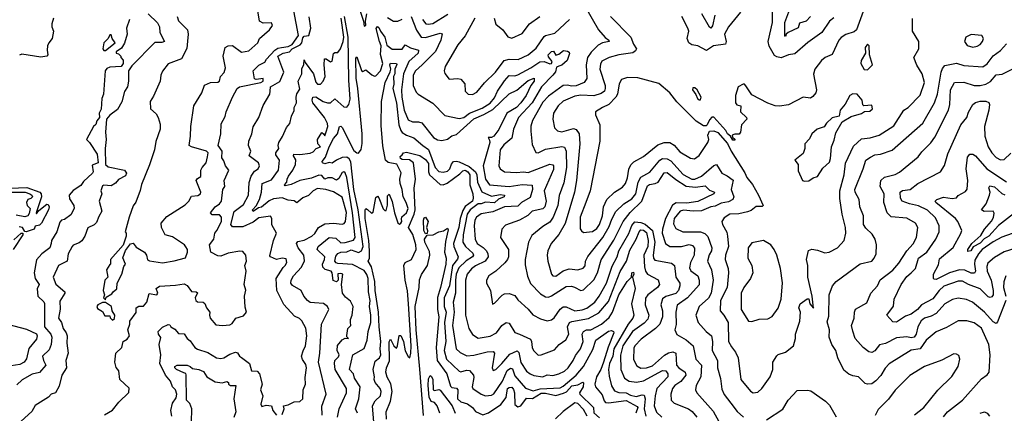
# Model space of a CAD drawing. Extents: x 1995148 to 2088947, y 769131 to 906009.
# Tile 195 of 256: x 2037499 to 2044231, y 803735 to 806424. Entities that reach past the tile are written whole.
import ezdxf

# ---------------------------------------------------------------- set-up
doc = ezdxf.new("R2010")
doc.units = 0

msp = doc.modelspace()

# ---------------------------------------------------------------- linework, layer by layer
at = {"layer": '0CON05XD'}
for points in [[(2039802, 806562), (2039850.9, 806415), (2039855, 806380.6), (2039866.2, 806385), (2039864, 806415), (2039873.6, 806465)], [(2038378, 806465), (2038442.1, 806402.1), (2038454.2, 806375), (2038456.8, 806336.8), (2038488.8, 806275), (2038471.9, 806268.1), (2038422.9, 806267.1), (2038265, 806109.4), (2038242.5, 806075), (2038242.9, 806005), (2038236, 805965), (2038217, 805933), (2038196.9, 805863.1), (2038168.5, 805811.5), (2038115, 805772.2), (2038092.3, 805745), (2038085.2, 805654.8), (2038091.4, 805605), (2038083.5, 805545), (2038087.1, 805435), (2038105, 805419.1), (2038215, 805395.5), (2038228.9, 805375), (2038222.5, 805357.5), (2038175, 805331.4), (2038155, 805306.2), (2038125, 805289.5), (2038075.6, 805294.4), (2038065, 805288), (2038053.9, 805253.9), (2038060, 805235), (2038043.8, 805185), (2038061.4, 805115), (2038040.2, 805079.8), (2038025, 805037.8), (2038008.4, 805021.6), (2037965, 805002.9), (2037944.5, 804945), (2037925, 804913.8), (2037905, 804898.8), (2037865, 804883.8), (2037858, 804875), (2037830.8, 804825), (2037823.8, 804775), (2037765.8, 804745), (2037729.1, 804665), (2037746.7, 804616.7), (2037808, 804565), (2037808.8, 804555), (2037775, 804500), (2037776.1, 804446.1), (2037765.8, 804385), (2037786.2, 804355), (2037796, 804315), (2037817.5, 804285), (2037824.2, 804265), (2037822.2, 804215), (2037830, 804145), (2037813.8, 804095), (2037818.6, 804045), (2037786.9, 803995), (2037769.1, 803920.9), (2037745, 803876), (2037714.2, 803865.8), (2037696.7, 803845), (2037605, 803788.8), (2037582.7, 803747.3), (2037508.8, 803681.2)], [(2038080, 803725), (2038135, 803757.5), (2038178.3, 803811.7), (2038245, 803877.5), (2038247.5, 803907.5), (2038183.3, 803965), (2038176.2, 804025), (2038158.3, 804048.3), (2038149.5, 804085), (2038157.8, 804145), (2038196.7, 804185), (2038207.5, 804225), (2038235, 804241.2), (2038250, 804265), (2038238.8, 804305), (2038253.3, 804345), (2038253.3, 804365), (2038295.7, 804424.3), (2038296.2, 804455), (2038315, 804466.5), (2038345, 804467.5), (2038368.8, 804495), (2038385, 804553.8), (2038436, 804545), (2038444.3, 804555), (2038433, 804587), (2038455, 804603.8), (2038565, 804609.4), (2038625, 804620), (2038645, 804608.8), (2038675, 804568), (2038705.7, 804565.7), (2038715, 804557.5), (2038700, 804525), (2038703.8, 804505), (2038716.2, 804496.2), (2038754.1, 804494.1), (2038766.2, 804485), (2038776.2, 804455), (2038798.8, 804425), (2038796, 804405), (2038802, 804385), (2038840.3, 804340.3), (2038885, 804333.8), (2038935, 804340), (2038951.2, 804348.8), (2038977.5, 804385), (2039029.3, 804400.7), (2039050, 804425), (2039041.2, 804461.2), (2039036.9, 804535), (2039046.4, 804576.4), (2039034.4, 804615), (2039047, 804707), (2039038.8, 804745), (2039051.2, 804775), (2039046.2, 804815), (2039025, 804840), (2039005, 804843.3), (2038925, 804830), (2038875, 804807.5), (2038855, 804810), (2038806.7, 804835), (2038798, 804885), (2038825.8, 804925), (2038834.2, 804965), (2038847, 804983), (2038878.9, 805045), (2038878.9, 805075), (2038865, 805090), (2038815, 805090.8), (2038804, 805105), (2038835.6, 805145), (2038865, 805165.8), (2038880, 805185), (2038889.2, 805265), (2038901.9, 805285), (2038898, 805325), (2038929.2, 805395), (2038906, 805425), (2038895, 805460), (2038881.1, 805481.1), (2038883.1, 805525), (2038855.8, 805565), (2038873.6, 805643.6), (2038876.8, 805713.2), (2038905, 805762.5), (2038912, 805795), (2038954.2, 805895.8), (2038986, 805955), (2039001.2, 805965), (2039148.8, 805995), (2039164.2, 806005), (2039165, 806021.2), (2039115.5, 806014.5), (2039105, 806020), (2039095.5, 806075), (2039135, 806113.3), (2039175, 806134), (2039186.2, 806155), (2039243.5, 806216.5), (2039265, 806229.7), (2039288.8, 806235), (2039335, 806241.6), (2039362.9, 806255), (2039405.1, 806315), (2039374.8, 806485)], [(2038085, 804510), (2038091.7, 804528.3), (2038129.3, 804550.7), (2038137.5, 804565), (2038162.5, 804585), (2038166, 804625), (2038198.6, 804685), (2038211.9, 804738.1), (2038223.3, 804755), (2038203.6, 804796.4), (2038221.7, 804848.3), (2038256.4, 804893.6), (2038275, 804897.5), (2038295, 804870), (2038353.3, 804835), (2038365.9, 804815.9), (2038374.2, 804784.2), (2038385.9, 804775.9), (2038475, 804762), (2038555, 804775.6), (2038632.3, 804797.7), (2038647.5, 804835), (2038645.7, 804855), (2038635, 804873.3), (2038625.6, 804885.6), (2038545, 804940), (2038493.3, 804955), (2038468.8, 805005), (2038466, 805035), (2038505, 805080), (2038631.3, 805158.7), (2038656.2, 805185), (2038675, 805218), (2038717, 805223), (2038736.2, 805235), (2038738.8, 805245), (2038706.7, 805325), (2038715, 805340), (2038737, 805353), (2038738.6, 805395), (2038746.7, 805413.3), (2038775, 805446.2), (2038783.8, 805486.2), (2038787.8, 805515), (2038777.5, 805525), (2038673.8, 805555), (2038658.6, 805565), (2038668.3, 805628.3), (2038668.8, 805695), (2038689.2, 805835), (2038744.6, 805925.4), (2038762.2, 805977.8), (2038805, 805995.4), (2038855, 805997.5), (2038865.7, 806005), (2038873.1, 806035), (2038897.1, 806062.9), (2038905.4, 806095.4), (2038891.1, 806175), (2038904.2, 806235), (2038924.7, 806245.3), (2038955, 806246.7), (2039015, 806202), (2039065, 806211.2), (2039126.7, 806265), (2039140, 806295), (2039207.5, 806355), (2039227.5, 806385), (2039221.7, 806401.7), (2039165, 806401.2), (2039140, 806415), (2039126.7, 806485)], [(2040254, 806426), (2040275.7, 806395.7), (2040292.7, 806392.7), (2040325, 806398.9), (2040427.3, 806462.7)], [(2041361.8, 806521.8), (2041456.9, 806355), (2041501.5, 806301.5), (2041526.2, 806285), (2041528.8, 806275), (2041485, 806266.9), (2041455, 806251.1), (2041407.5, 806202.5), (2041380.5, 806165), (2041372.7, 806115), (2041377.3, 806022.7), (2041358.8, 805995), (2041305, 805971.8), (2041275, 805970.4), (2041242.4, 805977.6), (2041215, 805974.4), (2041115, 805902.2), (2041075, 805860), (2041005.6, 805735), (2040994.5, 805695.5), (2040993.2, 805663.2), (2041002.2, 805572.2), (2041027.1, 805517.1), (2041045, 805514.2), (2041095, 805538.9), (2041205, 805558.1), (2041225, 805554), (2041236.4, 805526.4), (2041237.1, 805415), (2041219.4, 805310.6), (2041187, 805223), (2041179.2, 805155), (2041147.8, 805075), (2041125, 805040), (2041075, 805010.8), (2041001.1, 804948.9), (2040978, 804905), (2040954.4, 804785), (2040955, 804750), (2040971.7, 804671.7), (2040992.1, 804622.1), (2041060.7, 804550.7), (2041095, 804530.8), (2041115, 804529.2), (2041135, 804537.5), (2041235, 804601.1), (2041272.7, 804602.7), (2041293.6, 804596.4), (2041335, 804573.8), (2041355, 804577.5), (2041425, 804645.8), (2041449.1, 804695), (2041475, 804784), (2041561.9, 804918.1), (2041625, 805044.3), (2041672.8, 805107.2), (2041753.1, 805185), (2041791.9, 805288.1), (2041805, 805297.5), (2041845, 805304.1), (2041865, 805314.6), (2041905, 805378.1), (2041925, 805381.1), (2041985, 805332.3), (2042055.8, 805285.8), (2042119.1, 805280.8), (2042185, 805290), (2042215, 805259.4), (2042248.8, 805245), (2042246.1, 805233.9), (2042135, 805181.8), (2042060.5, 805169.5), (2041986.8, 805173.2), (2041962.8, 805157.2), (2041914.8, 805065), (2041893.6, 804993.6), (2041891.5, 804965), (2041915.4, 804895.4), (2041944.6, 804874.6), (2042025, 804875.5), (2042077.4, 804887.4), (2042100.4, 804880.4), (2042113.8, 804863.8), (2042110.4, 804815), (2042086.2, 804765), (2042078.9, 804728.9), (2042087.8, 804707.8), (2042135.6, 804675), (2042144.4, 804645), (2042145, 804612.5), (2042065.3, 804524.7), (2041995.5, 804474.5), (2041984.5, 804425), (2041988.3, 804341.7), (2041978, 804305), (2041993.2, 804273.2), (2042055, 804237.1), (2042104.2, 804195), (2042122, 804105), (2042160.8, 804065), (2042155.5, 803985), (2042124.4, 803925), (2042120, 803895), (2042129.2, 803875), (2042240.7, 803750.7), (2042305, 803634.2)], [(2043275.8, 806504.2), (2043221.4, 806355), (2043205, 806341.1), (2043147.5, 806322.5), (2043115, 806302.5), (2043100, 806285), (2043055, 806186.2), (2043006.7, 806165), (2042982, 806145), (2042935.8, 806085), (2042927.3, 806052.7), (2042947.5, 805945), (2042942, 805925), (2042921.2, 805898.8), (2042905, 805888), (2042855, 805894.3), (2042756.7, 805843.3), (2042695, 805832.9), (2042665, 805835.8), (2042614.4, 805854.4), (2042505, 805910), (2042465, 805972.5), (2042455, 805982.5), (2042445, 805982.5), (2042412.5, 805965), (2042393.3, 805905), (2042392.5, 805855), (2042403, 805843), (2042430, 805835), (2042427.5, 805795), (2042467.5, 805755), (2042470, 805745), (2042433.3, 805705), (2042427.5, 805655), (2042418.3, 805641.7), (2042388.3, 805641.7), (2042370, 805635), (2042371.7, 805621.7), (2042388.3, 805608.3), (2042388.3, 805601.7), (2042375, 805600), (2042358.3, 805628.3), (2042337.5, 805645), (2042326.4, 805666.4), (2042245, 805757.5), (2042231.7, 805758.3), (2042215, 805740), (2042200, 805705), (2042191.7, 805698.3), (2042175, 805700), (2042125, 805731.4), (2041993, 805863), (2041943.3, 805925), (2041868.3, 805988.3), (2041725, 806027.5), (2041655, 806028), (2041615, 806016.2), (2041597.5, 805985), (2041586.7, 805915), (2041576, 805894), (2041526.3, 805843.7), (2041483.3, 805825), (2041436.7, 805795), (2041436.7, 805775), (2041466, 805705), (2041465.6, 805595), (2041400.5, 805255), (2041370, 805175), (2041332.2, 805075), (2041332, 804995), (2041340.5, 804980.5), (2041355, 804971.2), (2041415, 804978.1), (2041445, 804996.9), (2041463.8, 805025), (2041483.2, 805085), (2041490.5, 805145), (2041514.1, 805195.9), (2041565, 805245.6), (2041619.7, 805280.3), (2041640.5, 805305), (2041655, 805343.3), (2041665, 805403.8), (2041678.1, 805431.9), (2041697.4, 805452.6), (2041765, 805488.6), (2041861.9, 805568.1), (2041905, 805585.7), (2041945, 805584.3), (2041975, 805565.8), (2042012, 805522), (2042085, 805478), (2042113.9, 805473.9), (2042145, 805496.2), (2042204.2, 805585), (2042210, 805605), (2042204.3, 805635.7), (2042215, 805662.5), (2042245, 805663.8), (2042272.3, 805652.3), (2042338.1, 805578.1), (2042363.6, 805525), (2042458, 805378), (2042470.8, 805345), (2042509, 805299), (2042551.5, 805225), (2042582.5, 805155), (2042575, 805147.5), (2042535, 805148.8), (2042499.7, 805120.3), (2042475, 805111.4), (2042415, 805098.2), (2042355, 805094.4), (2042315, 805070), (2042300, 805045), (2042304.2, 805025), (2042333, 804973), (2042338.6, 804945), (2042345.6, 804875), (2042324.6, 804815.4), (2042322.5, 804785), (2042342.2, 804725), (2042345.6, 804695), (2042335.5, 804595), (2042290.9, 804505), (2042287.5, 804435), (2042314.4, 804404.4), (2042342.9, 804355), (2042344.5, 804225), (2042365, 804188.8), (2042393.6, 804153.6), (2042412.2, 804115), (2042428.8, 803965), (2042495, 803886), (2042515, 803876)], [(2042427.5, 806475), (2042346, 806375), (2042319.2, 806325), (2042330, 806275), (2042324, 806256), (2042243.6, 806246.4), (2042195, 806212.5), (2042136.7, 806245), (2042095, 806252), (2042074.2, 806265), (2042062.5, 806295), (2042073.3, 806345), (2042068, 806365), (2042025.6, 806445.6)], [(2042252.1, 806455), (2042235, 806381.2), (2042225, 806366.2), (2042215, 806373.3), (2042163.3, 806465)], [(2043065, 806437.5), (2043036.1, 806413.9), (2042983.6, 806336.4), (2042888.3, 806268.3), (2042798.3, 806191.7), (2042755, 806183.1), (2042705, 806163.8), (2042675, 806170), (2042660.5, 806180.5), (2042623.2, 806243.2), (2042615.7, 806275), (2042645.7, 806405.7), (2042646, 806485)], [(2042905, 806446), (2042875.5, 806414.5), (2042830.7, 806399.3), (2042820.7, 806369.3), (2042753.8, 806336.2), (2042740, 806325), (2042735, 806310), (2042730, 806315), (2042731.1, 806405), (2042772, 806515)], [(2038251.1, 806425), (2038230, 806365), (2038233.3, 806325), (2038217, 806263), (2038195, 806230), (2038160, 806205), (2038160, 806195), (2038175, 806190), (2038190, 806175), (2038190, 806165), (2038207, 806147), (2038206.7, 806125), (2038192.5, 806105), (2038115, 806100.6), (2038095, 806090), (2038084.4, 806075.6), (2038071.5, 805915), (2038060.9, 805885), (2038056.3, 805813.7), (2038041.9, 805785), (2038044.4, 805755), (2038027.3, 805732.7), (2038021.1, 805708.9), (2038004.4, 805695), (2037956.7, 805605), (2037977.5, 805585), (2038030, 805505), (2038036, 805445), (2037995, 805430), (2038002, 805385), (2037997.5, 805375), (2037935, 805318), (2037917.8, 805292.2), (2037865, 805258.1), (2037837.8, 805225), (2037840.9, 805200.9), (2037868.9, 805155), (2037872.5, 805135), (2037850.2, 805089.8), (2037805, 805059.4), (2037785.7, 805054.3), (2037775, 805040), (2037754.3, 804975), (2037716.2, 804915), (2037715.7, 804895), (2037704.5, 804865.5), (2037651.2, 804825), (2037615, 804783.3), (2037599.2, 804695), (2037604.4, 804655), (2037632, 804615), (2037620, 804585), (2037622.5, 804535), (2037665, 804496), (2037669.5, 804485), (2037668.8, 804325), (2037711.2, 804275), (2037718.9, 804255), (2037715.7, 804205), (2037701.4, 804168.6), (2037656.2, 804125), (2037662.2, 804095), (2037677.1, 804065), (2037635.4, 804014.6), (2037585, 804001.5), (2037515.9, 803964.1), (2037480.9, 803929.1)], [(2037730.6, 806435), (2037718.4, 806395), (2037718.4, 806375), (2037729.6, 806345), (2037720.4, 806295), (2037697.6, 806265), (2037690.4, 806245), (2037686.2, 806215), (2037692.1, 806185), (2037685, 806174.7), (2037645, 806168.9), (2037515, 806188.8), (2037497.5, 806182.5)], [(2038576, 806445), (2038585.6, 806415.6), (2038645.7, 806355), (2038651.9, 806325), (2038646.6, 806276.6), (2038641.8, 806228.2), (2038605, 806156.7), (2038515, 806122.5), (2038475, 806071.4), (2038464.1, 806045.9), (2038460, 806005), (2038415, 805900.8), (2038391.1, 805865), (2038394.7, 805814.7), (2038432, 805782), (2038446.9, 805755), (2038460.4, 805710.4), (2038460, 805675), (2038429.2, 805590.8), (2038420.8, 805535), (2038387.7, 805432.3), (2038331.7, 805298.3), (2038323.2, 805256.8), (2038293, 805177), (2038275, 805152.5), (2038247.1, 805075), (2038220, 804975), (2038226.4, 804966.4), (2038228, 804945), (2038206, 804884), (2038120, 804785), (2038120, 804755), (2038115, 804752.5), (2038093.9, 804716.1), (2038101.2, 804665), (2038082.5, 804645), (2038070, 804575), (2038080, 804545), (2038072.5, 804525), (2038085, 804510)], [(2039294.2, 803725.8), (2039307.5, 803765), (2039303.3, 803786.7), (2039335, 803792.5), (2039375, 803814), (2039415, 803816.7), (2039436, 803835), (2039436.7, 803895), (2039453.8, 803935), (2039450.3, 803980.3), (2039460.6, 804045), (2039455, 804068.8), (2039431.9, 804101.9), (2039426.2, 804125), (2039437.1, 804162.9), (2039454.4, 804195), (2039463.1, 804265), (2039455.7, 804315.7), (2039427.3, 804367.3), (2039412.3, 804382.3), (2039378.1, 804398.1), (2039305, 804478), (2039256.8, 804575), (2039252.5, 804655), (2039300, 804730), (2039315, 804744.3), (2039326.9, 804765), (2039320.5, 804790.5), (2039295, 804795.8), (2039255, 804786.2), (2039215, 804803.3), (2039210.7, 804810.7), (2039234.4, 804915), (2039256.2, 804965), (2039223, 805023), (2039222.5, 805065), (2039215, 805081.2), (2039135, 805071.1), (2039095, 805041.4), (2039025, 805008.5), (2038955, 805010), (2038943.2, 805025), (2038965.3, 805114.7), (2039028.5, 805161.5), (2039063.1, 805225), (2039069.3, 805310.7), (2039082.9, 805355), (2039105, 805388.8), (2039128.8, 805405), (2039140, 805425), (2039132, 805445), (2039068.8, 805495), (2039080, 805525), (2039063.8, 805565), (2039066, 805595), (2039086.2, 805645), (2039095, 805692.5), (2039133.8, 805755), (2039165, 805837.5), (2039210, 805915), (2039211.2, 805935), (2039213.8, 805965), (2039278.2, 806001.8), (2039306.2, 806065), (2039265, 806175.7), (2039300, 806195), (2039344.4, 806205), (2039361.6, 806225), (2039417.2, 806252.8), (2039427.6, 806265), (2039435, 806299.2), (2039445, 806310.8), (2039476, 806315), (2039489.6, 806365), (2039477.5, 806442.5)], [(2039671.7, 803708.3), (2039684.4, 803765), (2039734.3, 803875), (2039734.3, 803905), (2039656.5, 804035), (2039650.6, 804075), (2039654.5, 804095.5), (2039679.3, 804120.7), (2039683.9, 804135), (2039670, 804165), (2039671.7, 804198.3), (2039705, 804237.5), (2039725, 804247.5), (2039746.7, 804245), (2039736.4, 804256.4), (2039736.1, 804266.1), (2039744, 804315), (2039764, 804335), (2039761.7, 804358.3), (2039761.4, 804375), (2039773.5, 804405), (2039779.4, 804465), (2039761.1, 804501.1), (2039727.9, 804527.9), (2039706.6, 804556.6), (2039698.6, 804615), (2039708, 804685), (2039695, 804690.6), (2039675, 804688), (2039676.1, 804643.9), (2039665, 804634.2), (2039642, 804642), (2039635.8, 804695), (2039629.2, 804705), (2039587.3, 804717.3), (2039572.7, 804732.7), (2039570.4, 804755), (2039583.6, 804785), (2039584.5, 804805), (2039532.5, 804855), (2039540.6, 804875), (2039614.7, 804935.3), (2039660.8, 804930.8), (2039695, 804899.6), (2039725, 804901.6), (2039782.4, 804917.6), (2039793.1, 804935), (2039774.4, 805105), (2039735, 805346.7), (2039725, 805377.5), (2039715, 805384.3), (2039705, 805380.6), (2039680.9, 805339.1), (2039665, 805328.2), (2039635, 805342.8), (2039606.6, 805343.4), (2039585, 805333.8), (2039565, 805359.2), (2039545, 805362.2), (2039495, 805340.8), (2039415, 805325.5), (2039355, 805297.1), (2039315, 805290), (2039309.2, 805295), (2039326.9, 805313.1), (2039327.8, 805335), (2039337.3, 805355), (2039367.5, 805395), (2039385.6, 805435), (2039387.4, 805467.4), (2039371.1, 805495), (2039372.9, 805505), (2039413.6, 805503.6), (2039485, 805512.7), (2039505, 805521.4), (2039526.8, 805543.2), (2039556.2, 805555), (2039538.6, 805575), (2039536, 805605), (2039565, 805652.5), (2039577.5, 805645), (2039585, 805630), (2039595, 805657.5), (2039606.1, 805695), (2039604.5, 805715), (2039582.8, 805755), (2039504.7, 805855), (2039498.2, 805875), (2039504.4, 805895), (2039525, 805897.2), (2039575, 805865.6), (2039605, 805855.6), (2039625, 805857.1), (2039655, 805883.8), (2039715, 805828.8), (2039735, 805826.7), (2039748.8, 805845), (2039757.9, 805882.1), (2039749.9, 806009.9), (2039744.9, 806305), (2039719.5, 806445)], [(2039692.5, 806225), (2039712.1, 806275), (2039715.2, 806304.8), (2039698, 806435)], [(2040015, 806439.2), (2040055, 806414), (2040085, 806413.8), (2040115, 806428)], [(2040175.4, 806445), (2040212.1, 806352.1), (2040245, 806304.4), (2040275, 806303.1), (2040375, 806332.5), (2040387.5, 806327.5), (2040377.8, 806285), (2040342.5, 806207.5), (2040250.8, 806115), (2040205.8, 806075), (2040190, 806045), (2040190, 805975), (2040209.7, 805929.7), (2040224.2, 805914.2), (2040324.1, 805854.1), (2040405, 805768.8), (2040505, 805749.2), (2040535, 805755.7), (2040575, 805785.4), (2040660.9, 805819.1), (2040715, 805854.6), (2040745, 805890), (2040766.2, 805935), (2040812.9, 806007.1), (2040845, 806043.1), (2040885, 806040.9), (2040905, 806046.5), (2040995, 806094.6), (2041055, 806136.9), (2041085, 806138.2), (2041125, 806123.5), (2041134.2, 806125.8), (2041138.8, 806138.8), (2041115, 806170), (2041112.5, 806185), (2041135, 806206.7), (2041148.3, 806208.3), (2041165, 806182.5), (2041185, 806187.5), (2041217, 806213), (2041245, 806210), (2041255, 806202.5), (2041257.7, 806192.3), (2041243.3, 806145), (2041205, 806113.8), (2041185, 806106.7), (2041169.3, 806100.7), (2041162, 806068), (2041145, 806044.4), (2041067.9, 805965), (2041002.5, 805855), (2040909.5, 805755), (2040874.4, 805675), (2040864.2, 805615), (2040810, 805570), (2040784.5, 805535), (2040775.7, 805425), (2040785, 805406.2), (2040815, 805383.8), (2040895, 805379.4), (2040945, 805385.5), (2040975, 805380), (2041125, 805436.4), (2041143.4, 805433.4), (2041148.5, 805425), (2041148.7, 805401.3), (2041085.5, 805255), (2041099.1, 805185), (2041090, 805145), (2041075, 805131.9), (2041003.8, 805115), (2040972.7, 805087.3), (2040915.6, 805054.4)], [(2040611.1, 806435), (2040546.2, 806313.8), (2040495, 806251.2), (2040408, 806105), (2040401.2, 806075), (2040405, 806057.5), (2040435, 806017.5), (2040495, 806023.3), (2040515, 806016.7), (2040542.5, 805985), (2040545.9, 805935.9), (2040565.9, 805915.9), (2040595, 805912.5), (2040625, 805930), (2040677.9, 805992.1), (2040752.5, 806065), (2040811.2, 806145), (2040845, 806154.4), (2040908.3, 806151.7), (2040975, 806184.3), (2041029.4, 806230.6), (2041085, 806310), (2041095, 806317.1), (2041158.6, 806331.4), (2041259.2, 806425)], [(2040742.5, 806435), (2040754.1, 806394.1), (2040803.3, 806355), (2040837, 806307), (2040865, 806298), (2040935, 806329.2), (2040985, 806395.8), (2041054.5, 806445.5)], [(2041538, 806445), (2041677.1, 806305), (2041695.7, 806255.7), (2041716.7, 806225), (2041709.7, 806210.3), (2041692.5, 806197.5), (2041595, 806184.4), (2041530, 806165), (2041480.3, 806139.7), (2041469.4, 806120.6), (2041466.7, 806085), (2041501.5, 805975), (2041503.3, 805955), (2041496.9, 805935), (2041475, 805920), (2041425.4, 805904.6), (2041335, 805907.3), (2041295, 805902.1), (2041215, 805867.1), (2041180.5, 805835), (2041150, 805785), (2041143.8, 805745), (2041156, 805686), (2041175.7, 805665.7), (2041205, 805658.9), (2041285, 805680), (2041304.4, 805674.4), (2041325.6, 805645), (2041328.8, 805575), (2041306.8, 805325), (2041292.7, 805245), (2041228.1, 805031.9), (2041185, 804955.8), (2041133.3, 804895), (2041110.8, 804845), (2041105.8, 804815), (2041110, 804775), (2041135.8, 804685.8), (2041145, 804673.8), (2041165, 804672), (2041215, 804709.2), (2041255, 804722.5), (2041315, 804715.6), (2041352.8, 804727.2), (2041365, 804743.3), (2041366.7, 804775), (2041383, 804807), (2041485.4, 804935), (2041529.7, 805010.3), (2041547.8, 805062.2), (2041575.9, 805114.1), (2041630, 805165), (2041685, 805201.1), (2041711.1, 805235), (2041727.9, 805315), (2041745, 805347.5), (2041807.7, 805382.3), (2041875, 805464.4), (2041895, 805475.5), (2041925, 805473.5), (2041950.2, 805460.2), (2042035, 805367.3), (2042095, 805335.6), (2042115, 805334.7), (2042161.9, 805355), (2042245, 805428), (2042263.8, 805433.8), (2042298.8, 805375), (2042337, 805357), (2042376.6, 805326.6), (2042364.6, 805265), (2042382.2, 805215), (2042375.6, 805195), (2042345, 805178.8), (2042295, 805169.7), (2042255, 805151.1), (2042224, 805146), (2042161.7, 805118.3), (2042105, 805116.7)], [(2042515, 803876), (2042545, 803880), (2042573.8, 803905), (2042630, 803985), (2042648, 804035), (2042649.2, 804085), (2042675, 804127.5), (2042685, 804137.5), (2042735, 804152.5), (2042790, 804195), (2042803.3, 804245), (2042804, 804275), (2042832.5, 804365), (2042837.5, 804425), (2042826.2, 804455), (2042835, 804482.5), (2042882.3, 804517.7), (2042895, 804516.2), (2042902.3, 804482.3), (2042926.4, 804453.6), (2042916.4, 804536.4), (2042888.1, 804665), (2042888.6, 804745), (2042878.6, 804785), (2042891.7, 804848.3), (2042915, 804856.7), (2042955, 804850), (2043005, 804831.2), (2043034.1, 804835.9), (2043091.2, 804865), (2043135.8, 804915), (2043147.1, 804965), (2043144.5, 805005), (2043122.2, 805095), (2043106.6, 805203.4), (2043106.8, 805255), (2043135.5, 805365), (2043146, 805444), (2043201.1, 805558.9), (2043255, 805609.2), (2043315, 805617.1), (2043375, 805635.7), (2043475, 805700), (2043544.4, 805805.6), (2043573.3, 805825), (2043655, 805908.8), (2043685.8, 805995), (2043670, 806055), (2043633.9, 806113.9), (2043612.5, 806165), (2043646.7, 806225), (2043647.5, 806275), (2043603.3, 806345), (2043603, 806433)], [(2039808.9, 803735), (2039794.5, 803765), (2039817.5, 803835), (2039826.4, 803915), (2039789.6, 803975), (2039780.8, 804005), (2039753.6, 804035), (2039776.4, 804133.6), (2039855, 804178), (2039874.5, 804235.5), (2039881.5, 804295), (2039899.2, 804355), (2039900, 804405), (2039891.5, 804465), (2039896.4, 804505), (2039883.9, 804563.9), (2039882.5, 804655), (2039872.8, 804682.8), (2039855, 804710.4), (2039775, 804750.5), (2039675, 804757.5), (2039662.1, 804762.1), (2039654.3, 804775), (2039660.9, 804809.1), (2039673.8, 804826.2), (2039695, 804836.7), (2039735, 804838.9), (2039765, 804851.5), (2039815, 804834.7), (2039836.4, 804845), (2039848.4, 804875), (2039812.8, 805125), (2039784.4, 805265), (2039762.5, 805452.5), (2039752.9, 805472.9), (2039735, 805485.5), (2039705, 805482.9), (2039665, 805464.5), (2039635, 805444.4), (2039615, 805447.3), (2039585, 805440), (2039569.2, 805445), (2039566.9, 805455), (2039591.1, 805485), (2039615, 805556), (2039645, 805611.9), (2039673.3, 805645), (2039685.6, 805694.4), (2039695, 805697.1), (2039705, 805686.9), (2039785, 805531.2), (2039805, 805513.8), (2039815, 805513.3), (2039835, 805537.5), (2039841.5, 805578.5), (2039840.3, 805645), (2039812.2, 805955), (2039799.6, 806025), (2039798.3, 806161.7), (2039805, 806170), (2039837, 806077), (2039845, 806070), (2039865, 806082.5), (2039906.9, 806046.9), (2039925, 806039.1), (2039935, 806041.1), (2039965.3, 806075), (2039981.4, 806125), (2039967.1, 806187.1), (2039970.5, 806245), (2039958.8, 806275), (2039935.7, 806364.3), (2039945, 806377.8), (2039955, 806371.4), (2039966.7, 806345), (2039996.4, 806305), (2040009.8, 806249.8), (2040045, 806222.5), (2040115, 806222.1), (2040135, 806253.3), (2040171.6, 806231.6), (2040226.2, 806215), (2040223.1, 806195), (2040160.8, 806139.2), (2040123.3, 806055), (2040110.9, 805945), (2040111.2, 805895), (2040128.2, 805805), (2040155, 805739.4), (2040185, 805725.6), (2040226.4, 805726.4), (2040249.6, 805719.6), (2040329.7, 805619.7), (2040355, 805604), (2040385, 805598.8), (2040425, 805607.1), (2040455, 805629.5), (2040485, 805638.8), (2040605, 805746.5), (2040673.4, 805776.6), (2040735, 805811.1), (2040845, 805916.9), (2040897.7, 805942.3), (2040975, 806009.3), (2041017.5, 806025), (2041016.2, 806005), (2040993.2, 805975), (2040961.3, 805905), (2040925.4, 805855), (2040896.5, 805823.5), (2040830.8, 805785), (2040776.2, 805673.8), (2040741.2, 805628.8), (2040725, 805619.6), (2040701.7, 805618.3), (2040711.8, 805601.8), (2040713.3, 805585), (2040667.5, 805425), (2040683.6, 805335), (2040712, 805295), (2040845, 805284.7), (2040935, 805298.5), (2041003.6, 805293.6), (2041004.3, 805265), (2040989.9, 805210.1), (2040929.4, 805175), (2040905, 805150.9), (2040813.8, 805146.2), (2040735, 805111.8), (2040655, 805098.6), (2040621.9, 805075), (2040611.5, 805055), (2040606.9, 805015), (2040612.5, 804925), (2040628, 804895), (2040668.3, 804868.3), (2040690.5, 804845), (2040700.6, 804825), (2040701.9, 804805), (2040681.9, 804775), (2040615, 804741.8), (2040588.1, 804721.9), (2040559.4, 804685), (2040546.7, 804645), (2040547.8, 804405), (2040570, 804315), (2040594.1, 804274.1), (2040635, 804249.2), (2040715, 804261.8), (2040758.6, 804285), (2040795, 804335.8), (2040825, 804356.2), (2040845, 804351.2), (2040885, 804287.5), (2040916.2, 804275), (2040990.7, 804240.7), (2040999.5, 804225), (2041002.9, 804185), (2041012, 804165), (2041045, 804133.3), (2041065, 804133.8), (2041155, 804168.8), (2041188.8, 804205), (2041232.4, 804237.6), (2041252.9, 804275), (2041244.6, 804325), (2041257.5, 804355), (2041275, 804362.7), (2041387.9, 804382.1), (2041459.6, 804420.4), (2041525, 804498.1), (2041605.2, 804704.8), (2041649.1, 804775), (2041670.1, 804849.9), (2041715.3, 804924.7), (2041734.3, 804975.7), (2041745, 804988.2), (2041765, 804985.3), (2041785, 804969.5), (2041796.3, 804915), (2041792.9, 804875), (2041766.8, 804815), (2041771.6, 804735), (2041778, 804705), (2041791.5, 804685), (2041865, 804647.1), (2041874.4, 804615), (2041860.6, 804595), (2041794.4, 804545), (2041779.1, 804520.9), (2041776.4, 804475), (2041801.8, 804405), (2041795, 804377.5), (2041769.1, 804350.8), (2041688.8, 804295), (2041624.1, 804195), (2041607.4, 804132.6), (2041610, 804035), (2041635, 803976), (2041665.6, 803955.6), (2041716.8, 803946.8), (2041765, 803956.2), (2041895, 804027.5), (2041918, 804025), (2041930, 804005), (2041931.4, 803985), (2041856.4, 803903.6), (2041843.1, 803855), (2041836.9, 803785), (2041853.7, 803743.7), (2041889.4, 803709.4)], [(2044015, 806236.9), (2044045, 806242.5), (2044066.2, 806255), (2044082, 806275), (2044088.8, 806295), (2044077.5, 806315), (2044005, 806322.5), (2043968.8, 806305), (2043960, 806275), (2043978.3, 806248.3), (2044015, 806236.9)], [(2038085, 806212.5), (2038152.5, 806265), (2038132.5, 806295), (2038125, 806320), (2038115, 806320), (2038103.3, 806295), (2038074.2, 806265), (2038068.8, 806225), (2038075, 806212.5), (2038085, 806212.5)], [(2043815, 803711.2), (2043842, 803745), (2043945, 803823.8), (2044075, 803970), (2044115, 803997.5), (2044127.5, 804015), (2044134.1, 804134.1), (2044124.2, 804205), (2044075, 804316.2), (2044025, 804354.2), (2043975, 804365.8), (2043915, 804367.5), (2043835, 804321.9), (2043765, 804292.5), (2043697.1, 804235), (2043655, 804174.5), (2043595, 804165.6), (2043445, 804072.5), (2043415.9, 804044.1), (2043386.4, 803993.6), (2043353.2, 803956.8), (2043325, 803937.5), (2043295.9, 803934.1), (2043279.7, 803939.7), (2043235, 803983.8), (2043195, 803990), (2043168.3, 804001.7), (2043135, 804030.8), (2043092.4, 804115), (2043079.5, 804165), (2043051.6, 804205), (2043033.3, 804255), (2043035.2, 804305.2), (2043020.4, 804359.6), (2043031.5, 804398.5), (2043034.2, 804545), (2043056.2, 804605), (2043082, 804635), (2043246.7, 804756.7), (2043326, 804775), (2043342, 804795), (2043354, 804825), (2043357.5, 804885), (2043348, 804925), (2043327.9, 804957.9), (2043285, 804998.8), (2043269.2, 805025), (2043268.1, 805085), (2043244.5, 805145), (2043238.6, 805195), (2043211.4, 805245), (2043209.2, 805265), (2043267.1, 805405), (2043284, 805465), (2043316.2, 805485), (2043345, 805500), (2043385, 805505.8), (2043465, 805533.8), (2043675, 805718), (2043754.6, 805855.4), (2043774.5, 805915.5), (2043798.5, 806065), (2043808.8, 806091.2), (2043825, 806110), (2043905, 806126), (2043955, 806110), (2044085, 806102.5), (2044115, 806122), (2044155, 806176), (2044205, 806212.5), (2044245, 806258.8)], [(2043295, 806082.5), (2043330, 806115), (2043310, 806185), (2043307.5, 806245), (2043295, 806257.5), (2043280, 806235), (2043282.5, 806195), (2043252.5, 806145), (2043250, 806125), (2043273.6, 806083.6), (2043295, 806082.5)], [(2039568.3, 803721.7), (2039565.8, 803784.2), (2039595.6, 803865.6), (2039542.5, 804085), (2039551.3, 804145), (2039562.2, 804345), (2039612.5, 804445), (2039604.2, 804465), (2039576.3, 804486.3), (2039515, 804490), (2039485, 804493.1), (2039466.3, 804506.3), (2039441.4, 804535), (2039424.4, 804575), (2039365, 804608.9), (2039352.5, 804625), (2039354.5, 804645), (2039370.5, 804675), (2039425, 804734.2), (2039446, 804776), (2039441.1, 804815), (2039403.3, 804865), (2039390.8, 804895), (2039402, 804908), (2039445, 804917.5), (2039496, 804945), (2039517.1, 804962.9), (2039542.5, 805005), (2039585, 805029.4), (2039645, 805034.2), (2039705, 805026.2), (2039718.7, 805031.3), (2039727.3, 805045), (2039732.7, 805107.3), (2039705, 805212), (2039645, 805247.8), (2039592.5, 805265), (2039535, 805271.4), (2039505, 805255.5), (2039475, 805222.3), (2039434.1, 805205.9), (2039395, 805173.5), (2039375, 805186), (2039335, 805191.1), (2039295, 805206.9), (2039235, 805200.9), (2039205, 805185.7), (2039152.9, 805142.9), (2039132.1, 805137.9), (2039095, 805114.4), (2039091.5, 805125), (2039117, 805153), (2039138.8, 805195), (2039153.5, 805245), (2039157.1, 805305), (2039220.5, 805329.5), (2039268.5, 805395), (2039275.6, 805465), (2039250.9, 805500.9), (2039250.8, 805515), (2039270, 805545), (2039265.8, 805565), (2039270.8, 805585), (2039296, 805625), (2039323, 805687), (2039345.6, 805714.4), (2039357.5, 805765), (2039376.8, 805803.2), (2039377.1, 805825), (2039391.4, 805855), (2039388.6, 805895), (2039393.5, 805916.5), (2039415, 805950), (2039404.4, 806005), (2039427.3, 806055), (2039428.7, 806091.3), (2039441.2, 806115), (2039445, 806150), (2039451.7, 806131.7), (2039507.8, 806055), (2039525, 805996.2), (2039535, 805984.2), (2039555, 805982.5), (2039575, 806003.8), (2039588.2, 806035), (2039581.3, 806115), (2039584.1, 806155.9), (2039595, 806156), (2039625, 806136.7), (2039635, 806140), (2039645, 806192.5), (2039655, 806200), (2039675, 806200), (2039692.5, 806225)], [(2039921.2, 803675), (2039910.5, 803785), (2039929.8, 803820.2), (2039966.4, 803855), (2039970.9, 803885), (2039964.5, 803905), (2039929.2, 803945), (2039923.3, 803965), (2039925.8, 803985), (2039916.4, 804035), (2039929.1, 804090.9), (2039959.1, 804115), (2039969.6, 804135), (2039963.8, 804175), (2039968.8, 804225), (2039956.4, 804325), (2039953, 804427), (2039929, 804575), (2039926.7, 804635), (2039904.2, 804735), (2039882.9, 804775), (2039891.8, 804795), (2039891.6, 804845), (2039886.2, 804916.2), (2039861.1, 805065), (2039860.8, 805125), (2039865, 805133.3), (2039878.3, 805128.3), (2039905, 805102.5), (2039915, 805110), (2039935, 805210), (2039945, 805217.5), (2039955, 805207.5), (2039985, 805132.5), (2039995, 805120), (2040005, 805120), (2040013.6, 805156.4), (2040015, 805220), (2040025, 805232.5), (2040045, 805182.5), (2040061.1, 805105), (2040085, 805036), (2040095, 805026.9), (2040105, 805033.5), (2040111.5, 805045), (2040110.5, 805060.5), (2040113, 805077), (2040145, 805105.6), (2040154.6, 805135), (2040142.8, 805175), (2040120.4, 805215), (2040114.2, 805264.2), (2040100.2, 805305), (2040097.5, 805335), (2040108.1, 805378.1), (2040077.1, 805437.1), (2040018.5, 805448.5), (2040000.9, 805465), (2039982.1, 805562.1), (2039971.2, 805701.2), (2039973.1, 805865), (2039998, 805995), (2040032, 806068), (2040035.8, 806085), (2040029.6, 806115), (2040035, 806127.5), (2040075, 806125.5), (2040077.5, 806117.5), (2040064.2, 806085), (2040063.1, 806055), (2040054.5, 806035.5), (2040056.4, 805983.6), (2040050.6, 805955), (2040075, 805856.7), (2040091.2, 805705), (2040105, 805666), (2040115, 805654.3), (2040144.6, 805634.6), (2040195, 805617.8), (2040255, 805563.8), (2040295, 805537.1), (2040339.2, 805415), (2040365, 805387.9), (2040395, 805381.5), (2040425, 805388.9), (2040440.5, 805405), (2040451.9, 805438.1), (2040465, 805454.5), (2040485, 805458), (2040505, 805452.5), (2040571.7, 805421.7), (2040615.2, 805385.2), (2040624.3, 805365), (2040629.5, 805315), (2040658.3, 805248.3), (2040725, 805218.1), (2040785, 805230), (2040813.8, 805225), (2040812, 805215), (2040772.4, 805197.6), (2040745, 805173.5), (2040685, 805178.1), (2040655, 805165.7), (2040635, 805165.8), (2040578.8, 805125), (2040558.3, 805095), (2040531.4, 804955), (2040528.8, 804905), (2040546.9, 804875), (2040598.5, 804828.5), (2040601.2, 804815), (2040594.6, 804805), (2040552.5, 804777.5), (2040500.7, 804729.3), (2040484.1, 804685), (2040478.4, 804645), (2040479.2, 804555), (2040462.9, 804495), (2040469.3, 804425), (2040459.4, 804335), (2040484.3, 804175), (2040510.9, 804150.9), (2040557.1, 804127.1), (2040605, 804131.5), (2040695, 804154.4), (2040737, 804157), (2040745.8, 804145), (2040729.2, 804045), (2040736.7, 804026.7), (2040755, 804034.2), (2040796.7, 804075), (2040850.2, 804139.8), (2040901.1, 804161.1), (2040911.2, 804151.2), (2040925, 804082.9), (2040965, 804022.5), (2040988.8, 804005), (2041015, 803992.5), (2041075, 803984.4), (2041105, 803996.8), (2041145, 803993.3), (2041185.8, 804005.8), (2041225, 804021.9), (2041248.6, 804045), (2041283.1, 804095), (2041299.3, 804130.7), (2041334, 804176), (2041352.7, 804225), (2041345.5, 804275), (2041355, 804294.3), (2041375, 804304.5), (2041405, 804306), (2041476.6, 804343.4), (2041530.6, 804389.4), (2041551.3, 804425), (2041596.5, 804545), (2041653.7, 804636.3), (2041683.3, 804665), (2041684.4, 804695), (2041695, 804700), (2041697.5, 804685), (2041690, 804665), (2041707.1, 804587.1), (2041682.5, 804482.5), (2041699.1, 804405), (2041692.1, 804385), (2041658.8, 804345), (2041561.6, 804175), (2041555.2, 804124.8), (2041532.5, 804075), (2041524.4, 804035), (2041529.7, 803989.7), (2041545, 803922.5), (2041565, 803887.5), (2041595, 803876.9), (2041645, 803876), (2041675, 803858.2), (2041715, 803848.8), (2041755, 803862.2), (2041768.9, 803858.9), (2041776.6, 803835), (2041769.2, 803765), (2041780.8, 803715)], [(2044241.2, 804505), (2044185, 804360), (2044175, 804348.8), (2044155, 804359.2), (2044096.8, 804426.8), (2044014.5, 804494.5), (2043973.6, 804513.6), (2043915, 804520.6), (2043877, 804513), (2043825, 804482.9), (2043765, 804416.9), (2043731.1, 804398.9), (2043685, 804385.6), (2043663.2, 804366.8), (2043640, 804325), (2043628.5, 804275), (2043615, 804254.5), (2043595, 804249.6), (2043565, 804256.5), (2043495, 804250.5), (2043418.6, 804211.4), (2043377.9, 804202.1), (2043345, 804161.2), (2043325, 804151.2), (2043304.3, 804154.3), (2043266.2, 804185), (2043212.5, 804245), (2043195.9, 804295.9), (2043187.5, 804335), (2043205.7, 804385), (2043205.8, 804425), (2043212.7, 804447.3), (2043290.3, 804489.7), (2043317.5, 804555), (2043364.2, 804605), (2043382.1, 804647.9), (2043468, 804712), (2043509.1, 804760.9), (2043564, 804846), (2043607.2, 804892.8), (2043630.8, 804935), (2043640, 805005), (2043625, 805033.8), (2043565, 805068.1), (2043458.3, 805078.3), (2043430, 805105), (2043407.5, 805175), (2043410, 805235), (2043382, 805285), (2043386, 805325), (2043412.9, 805347.1), (2043485, 805365.8), (2043515, 805382.5), (2043643.2, 805486.8), (2043667.6, 805522.4), (2043728.3, 805581.7), (2043755, 805621.2), (2043850, 805805), (2043859.4, 805845), (2043864.3, 805945), (2043891.2, 805995), (2043955, 805997.1), (2044024.5, 805974.5), (2044065, 805973.3), (2044105, 805984.4), (2044137.7, 806002.3), (2044175, 806047.5), (2044217.3, 806052.7), (2044284.4, 806085.6)], [(2042145, 805876), (2042155, 805876.7), (2042159.2, 805895), (2042131.4, 805945), (2042115, 805959.4), (2042102.2, 805957.8), (2042098.9, 805945), (2042122.8, 805912.8), (2042134.4, 805885), (2042145, 805876)], [(2042865, 805320), (2042895, 805323.3), (2042925, 805343.3), (2042955, 805353.3), (2042989.7, 805410.3), (2043035, 805450), (2043042.5, 805475), (2043048.6, 805555), (2043068.3, 805601.7), (2043078.3, 805651.7), (2043123.6, 805726.4), (2043185, 805763.3), (2043255, 805783.3), (2043275, 805797.5), (2043311.7, 805798.3), (2043330, 805815), (2043325, 805840), (2043270, 805835), (2043263, 805843), (2043260, 805875), (2043226.1, 805916.1), (2043195, 805916.7), (2043174, 805906), (2043143.6, 805846.4), (2043110, 805805), (2043102.5, 805765), (2043055, 805753.3), (2043015, 805716.7), (2042998.8, 805691.2), (2042952.5, 805675), (2042916.1, 805643.9), (2042898.8, 805611.2), (2042867.5, 805575), (2042866.7, 805545), (2042855, 805510), (2042800, 805465), (2042822.5, 805435), (2042820.7, 805390.7), (2042852.5, 805325), (2042865, 805320)], [(2044345.4, 804874.6), (2044231.1, 804838.9), (2044165, 804799.2), (2044119.1, 804760.9), (2044112.1, 804737.9), (2044114.5, 804705.5), (2044141.8, 804645), (2044155.5, 804574.5), (2044154.3, 804545), (2044145, 804530), (2044135, 804525.8), (2044121.7, 804531.7), (2044065.3, 804585.3), (2043985.3, 804615.3), (2043945, 804637.5), (2043915, 804638.2), (2043817.4, 804602.6), (2043785, 804574.4), (2043743.3, 804516.7), (2043665.7, 804475), (2043638.6, 804445), (2043595, 804413.3), (2043555, 804398.8), (2043495, 804358), (2043469.3, 804359.3), (2043427.5, 804405), (2043472.6, 804467.4), (2043478, 804515), (2043525, 804614), (2043565, 804669.4), (2043595.3, 804694.7), (2043623.3, 804725), (2043644.5, 804795), (2043700.8, 804835), (2043763.1, 804925), (2043785.5, 804975), (2043786.5, 805015), (2043760.6, 805070.6), (2043705, 805122.2), (2043645, 805152.3), (2043583.8, 805165), (2043532.5, 805185), (2043521.5, 805205), (2043519.4, 805245), (2043535, 805256.7), (2043587, 805263), (2043638.8, 805305), (2043794.3, 805385.7), (2043821.7, 805428.3), (2043845, 805506.7), (2043934.2, 805705), (2043975, 805756.2), (2043987.1, 805792.9), (2044016.2, 805843.8), (2044035, 805858.2), (2044065, 805867.7), (2044105, 805868.5), (2044125, 805859.2), (2044130.5, 805845), (2044124.5, 805805), (2044094.6, 805694.6), (2044097.8, 805627.8), (2044121.1, 805555), (2044145, 805514), (2044175, 805482), (2044205, 805466.2), (2044230.7, 805469.3), (2044275, 805513.3)], [(2040006.5, 803695), (2040004.6, 803745.4), (2040035, 803818.8), (2040045.2, 803885), (2040036.7, 803936.7), (2040011.9, 803981.9), (2040003.6, 804016.3), (2040007.9, 804045), (2040027, 804093), (2040026.4, 804223.6), (2040035, 804242.5), (2040057.5, 804195), (2040075, 804180), (2040083, 804197), (2040093.6, 804266.4), (2040105, 804267.5), (2040122.5, 804225), (2040135, 804162.5), (2040155, 804122.5), (2040166.4, 804113.6), (2040174, 804145), (2040175.4, 804195), (2040157.4, 804482.6), (2040151.1, 804571.1), (2040135.7, 804645), (2040126.3, 804745), (2040135.7, 804764.3), (2040177.5, 804785), (2040209.6, 804855), (2040208.8, 804885), (2040186.3, 804956.3), (2040158.6, 805005), (2040196.2, 805095), (2040202.3, 805125), (2040196.6, 805273.4), (2040205.5, 805335), (2040192.9, 805445), (2040165, 805466.7), (2040115, 805468.6), (2040103.1, 805475), (2040100.5, 805489.5), (2040115, 805500), (2040122.5, 805515), (2040145, 805519.4), (2040235, 805495.6), (2040275, 805468.8), (2040295, 805442.5), (2040294.8, 805385), (2040300.8, 805365), (2040375, 805298.9), (2040395, 805296.9), (2040422.1, 805307.9), (2040508.1, 805371.9), (2040528.2, 805391.8), (2040545, 805395.7), (2040563.1, 805385), (2040577.3, 805365), (2040577.3, 805295), (2040597.5, 805235), (2040600.9, 805205), (2040594.1, 805185), (2040545, 805146.7), (2040528.8, 805121.2), (2040510.8, 805065), (2040501.5, 805005), (2040466.4, 804895), (2040466.9, 804875), (2040497.9, 804805), (2040491.7, 804788.3), (2040457.7, 804745), (2040437, 804605), (2040400.8, 804525), (2040401.8, 804465), (2040414.7, 804425), (2040404.7, 804355), (2040412.3, 804225), (2040400.9, 804165), (2040418.5, 804105), (2040505, 804022.9), (2040515, 804017.8), (2040555, 804030.5), (2040575, 804028.6), (2040603.1, 803995), (2040605, 803980), (2040593.6, 803916.4), (2040597.5, 803905), (2040655, 803865.7), (2040685, 803854.3), (2040725, 803858.9), (2040741.8, 803868.2), (2040801.3, 803955), (2040832.7, 804027.3), (2040855, 804044.2), (2040868, 804038), (2040885, 803990.4), (2040956.7, 803906.7), (2041009.5, 803889.5), (2041058.7, 803901.3), (2041195, 803909.3), (2041215, 803920), (2041303.5, 803996.5), (2041355, 804054.4), (2041418.7, 804171.3), (2041437.5, 804235), (2041525, 804295.6), (2041545, 804300), (2041560, 804295), (2041561.2, 804285), (2041522.4, 804187.6), (2041490.7, 804085), (2041473.5, 804035), (2041443.3, 803985), (2041431.8, 803935), (2041437, 803917), (2041481.2, 803861.2), (2041495, 803819.2), (2041505, 803810), (2041525, 803807.5), (2041645, 803821.6), (2041720.9, 803780.8), (2041725.2, 803775), (2041712.4, 803735)], [(2044285, 804964.5), (2044215, 804937.9), (2044155, 804907.3), (2044078.9, 804855), (2044054.1, 804825), (2044029.6, 804780.4), (2044026.8, 804755), (2044034.3, 804705.7), (2044028.3, 804691.7), (2044005, 804693.3), (2043961.9, 804711.9), (2043925, 804714.7), (2043855.3, 804694.7), (2043765, 804648.6), (2043750.8, 804650.8), (2043746.1, 804656.1), (2043747.5, 804685), (2043781.1, 804748.9), (2043789.1, 804790.9), (2043881.4, 804868.6), (2043935, 804963.3), (2043940, 804985), (2043914, 805045), (2043897.5, 805065), (2043764, 805175), (2043758.8, 805185), (2043770, 805195), (2043815, 805212.5), (2043875, 805201.9), (2043903.9, 805206.1), (2043916.1, 805223.9), (2043965, 805251.2), (2043976.7, 805266.7), (2043980.8, 805325), (2043970, 805405), (2043980, 805485), (2043995, 805506), (2044015, 805506.2), (2044033.3, 805495), (2044111.9, 805405), (2044245, 805315.6)], [(2037386, 805246), (2037536.3, 805246.3), (2037568.5, 805235), (2037583.5, 805225), (2037586.9, 805215), (2037575, 805201.8), (2037555, 805196.2), (2037545.4, 805175), (2037550.9, 805155), (2037571.5, 805135), (2037565, 805099.2), (2037555, 805083.9), (2037535, 805077.7), (2037475, 805088.9)], [(2037435, 805274), (2037548.1, 805278.1), (2037636.2, 805245), (2037645.4, 805235), (2037649.3, 805215), (2037611.2, 805105), (2037615, 805097.5), (2037630.6, 805119.4), (2037685, 805164), (2037695, 805161.2), (2037701.5, 805145), (2037697.5, 805125), (2037647.5, 805035), (2037635, 805020), (2037605, 805013.3), (2037597.5, 804992.5), (2037544.1, 804974.1), (2037535, 804977.5), (2037518.8, 805005), (2037495, 805008.5)], [(2044295, 805097.5), (2044192.2, 805017.8), (2044125, 804945.3), (2044093.1, 804926.9), (2044065, 804898), (2044018.8, 804871.2), (2044002.5, 804845), (2043981.4, 804841.4), (2043981.5, 804855), (2044010, 804895), (2044069.5, 804950.5), (2044095, 804993.3), (2044142.8, 805047.2), (2044156.3, 805073.7), (2044162.1, 805102.1), (2044155.4, 805115.4), (2044093.7, 805113.7), (2044076.2, 805125), (2044106.9, 805165), (2044130, 805225), (2044133.5, 805245), (2044126, 805275), (2044132.1, 805287.9), (2044165, 805281.9), (2044215, 805236.7), (2044235, 805228.5)], [(2042105, 805116.7), (2042037.4, 805122.6), (2042016, 805115), (2041975, 805066), (2041970.2, 805030.2), (2041985, 804997.5), (2042032.5, 804975), (2042153.8, 804973.8), (2042184.4, 804964.4), (2042203.4, 804943.4), (2042231.1, 804865), (2042229.1, 804845), (2042213.1, 804816.9), (2042201.9, 804775), (2042228.9, 804715), (2042240, 804645), (2042226.8, 804555), (2042209.1, 804520.8), (2042145.6, 804465), (2042123.1, 804405), (2042137.5, 804355), (2042193.6, 804293.6), (2042228.6, 804265), (2042236.5, 804225), (2042234.5, 804165), (2042271.1, 804095), (2042269.4, 804045), (2042291.7, 803971.7), (2042299.3, 803899.3), (2042315, 803864), (2042362, 803805), (2042405, 803748), (2042448.3, 803708.3)], [(2040275, 804960), (2040262.5, 804985), (2040260, 805055), (2040265, 805070.6), (2040275, 805075.6), (2040291.2, 805045), (2040280.8, 805005), (2040288.1, 804985), (2040285, 804962.5), (2040275, 804960)], [(2040915.6, 805054.4), (2040820.3, 805019.7), (2040795.9, 804994.1), (2040786.2, 804935), (2040841.4, 804855), (2040841.1, 804805), (2040834.3, 804785), (2040816.9, 804763.1), (2040755, 804706), (2040706.2, 804675), (2040690, 804645), (2040692, 804625), (2040717.5, 804575), (2040731.7, 804481.7), (2040745, 804487.5), (2040797.7, 804542.3), (2040815, 804552), (2040845, 804554), (2040885, 804538.8), (2040905, 804510), (2040975, 804446), (2041007, 804407), (2041059.7, 804379.7), (2041105, 804365.8), (2041135, 804374.3), (2041153.4, 804386.6), (2041194.1, 804445.9), (2041215, 804461.4), (2041235, 804461.9), (2041295, 804434.6), (2041345, 804441.8), (2041376.2, 804453.8), (2041432.2, 804495), (2041461.9, 804535), (2041512.3, 804625), (2041549.7, 804740.3), (2041583.3, 804805), (2041596.2, 804845), (2041665, 804964.4), (2041685, 805018.1), (2041705, 805042.7), (2041745, 805038.4), (2041776.4, 805026.4), (2041826.5, 804985), (2041842.6, 804905), (2041831.2, 804815), (2041833.3, 804795), (2041841.8, 804781.8), (2041955, 804760.6), (2041975.6, 804745.6), (2041986.4, 804665), (2042012.2, 804625), (2042013.3, 804605), (2042004.4, 804575), (2041985, 804553.8), (2041916, 804534), (2041893.1, 804516.9), (2041883.5, 804475), (2041894.5, 804434.5), (2041894.5, 804395), (2041876.5, 804345), (2041847.1, 804315), (2041747.4, 804242.6), (2041704.4, 804195), (2041698.9, 804181.1), (2041695, 804103.3), (2041718.7, 804058.7), (2041745, 804044.4), (2041785, 804044.6), (2041825, 804059.1), (2041907.2, 804132.8), (2041935, 804149.1), (2041965.5, 804155.5), (2041985, 804146), (2041990.8, 804065), (2042005.6, 804045), (2042048.6, 804015), (2042054.2, 803995), (2042018.6, 803951.4), (2041979.4, 803925), (2041963.5, 803905), (2041950.6, 803865), (2041952.5, 803825), (2041973.3, 803805), (2042071.2, 803765), (2042097.6, 803747.6), (2042128.6, 803708.6)], [(2040259.1, 803719.1), (2040234.4, 804035.6), (2040210.2, 804305), (2040204.2, 804465.8), (2040231.5, 804595), (2040233.2, 804646.8), (2040247.3, 804682.7), (2040288, 804745), (2040302.5, 804815), (2040300.6, 804840.6), (2040270, 804905), (2040266.7, 804925), (2040285, 804951.2), (2040326, 804954), (2040364.2, 804975.8), (2040397.7, 804982.3), (2040425, 805000), (2040428.8, 804988.8), (2040411.6, 804908.4), (2040403.9, 804835), (2040414.5, 804794.5), (2040413.8, 804755), (2040377.5, 804595), (2040354.8, 804525.2), (2040355, 804444), (2040364.8, 804395), (2040346.4, 804185), (2040354.2, 804095), (2040419.3, 804005), (2040445, 803920), (2040455, 803911.1), (2040485, 803907.8), (2040495, 803895.8), (2040492.9, 803835), (2040515, 803813.1), (2040560.5, 803800.5), (2040595, 803774.2), (2040615, 803747.5), (2040665, 803723.5), (2040705, 803739.4), (2040789.6, 803795), (2040825, 803844), (2040834.5, 803905), (2040845, 803911.2), (2040865, 803913.8), (2040875, 803898), (2040882.9, 803875), (2040885, 803796.2), (2040905, 803778.5), (2040925, 803786.7), (2040965, 803839.1), (2041005, 803836.6), (2041065, 803872.1), (2041095, 803873.3), (2041165, 803856.7), (2041217.5, 803872.5), (2041237.2, 803882.8), (2041275, 803923.4), (2041315, 803929.6), (2041348.8, 803948.8), (2041353.9, 803943.9), (2041351.5, 803915), (2041327.3, 803875), (2041330, 803865), (2041422.5, 803775), (2041425, 803737.5), (2041462.5, 803705)], [(2037460, 804920), (2037510, 804965), (2037520, 804965), (2037520, 804955), (2037455, 804854.4)], [(2042505, 804363.3), (2042555, 804377.5), (2042615, 804380), (2042643, 804397), (2042685, 804453.3), (2042704.4, 804515), (2042714.3, 804625.7), (2042700.9, 804725), (2042675.4, 804815), (2042657.5, 804855), (2042635, 804885.8), (2042585, 804916.2), (2042505, 804900), (2042478.8, 804865), (2042476.7, 804795), (2042503.9, 804743.9), (2042512, 804695), (2042496, 804655), (2042451.4, 804595), (2042432.9, 804555), (2042432.5, 804445), (2042483.3, 804365), (2042505, 804363.3)], [(2044240.8, 804675), (2044226.8, 804633.2), (2044224.6, 804595.4), (2044240.8, 804535)], [(2038135, 804372), (2038147.3, 804382.7), (2038150.9, 804405), (2038132.5, 804435), (2038126.7, 804465), (2038085, 804492.5), (2038065, 804492.5), (2038034.1, 804475.9), (2038027.5, 804465), (2038030.7, 804450.7), (2038065, 804430), (2038081.7, 804401.7), (2038115, 804400), (2038117.5, 804387.5), (2038135, 804372)], [(2037415, 804343.2), (2037545, 804310.8), (2037615, 804278.6), (2037619.5, 804265), (2037615, 804241.2), (2037561.4, 804178.6), (2037545, 804106.7), (2037530.8, 804085), (2037501.2, 804068.8), (2037441, 804059)], [(2038540.6, 803715), (2038532.9, 803755), (2038544.2, 803805), (2038568.3, 803841.7), (2038572.8, 803865), (2038565, 803894.3), (2038545, 803916), (2038529.4, 803955), (2038496.2, 803995), (2038457.5, 804075), (2038463.5, 804135), (2038452.5, 804205), (2038464, 804254), (2038449.2, 804275), (2038446.1, 804293.9), (2038475.9, 804324.1), (2038515, 804342.5), (2038525, 804340), (2038532.5, 804325), (2038559.1, 804309.1), (2038585, 804280), (2038625, 804277.5), (2038643.3, 804245), (2038665, 804230), (2038696.2, 804185), (2038715, 804172.5), (2038785, 804151.4), (2038844.5, 804114.5), (2038875, 804110), (2038895, 804114.3), (2038935, 804138.6), (2038975, 804152.5), (2038989.2, 804149.2), (2039002.2, 804125), (2039015, 804115.6), (2039071.2, 804075), (2039085, 804025.6), (2039123.9, 804023.9), (2039138.8, 804005), (2039157.5, 803935), (2039146, 803895), (2039161.2, 803855), (2039147.5, 803797.5), (2039155, 803782.5), (2039185, 803790.8), (2039220, 803785), (2039230, 803755), (2039255, 803722.9)], [(2043616, 803725), (2043681.2, 803775), (2043776.8, 803893.2), (2043873, 803987), (2043916.2, 804055), (2043926.2, 804105), (2043919.5, 804129.5), (2043905, 804138.8), (2043885, 804141.2), (2043805, 804098), (2043685, 804054), (2043585, 803993.3), (2043485, 803893.8), (2043439.1, 803830.9), (2043368.1, 803761.9), (2043349.1, 803720.9)], [(2038673.8, 803675), (2038676.5, 803765), (2038662.7, 803802.7), (2038640, 803825), (2038637.5, 803997.5), (2038635, 804006.2), (2038620.6, 804010.6), (2038571.2, 804035), (2038561.2, 804045), (2038561.2, 804055), (2038576.4, 804063.6), (2038645, 804062.9), (2038665.6, 804055.6), (2038681.2, 804041.2), (2038723.9, 804033.9), (2038755, 804020), (2038780, 803985), (2038835, 803950), (2038883.9, 803943.9), (2038915, 803952.5), (2038926.4, 803946.4), (2038927.5, 803935), (2038940, 803925), (2038977.5, 803925), (2038964.3, 803835), (2038977.1, 803745), (2038964.3, 803705.7)], [(2040371.2, 803735), (2040353.3, 803785), (2040335, 803810), (2040312, 803815), (2040299.1, 803845), (2040292.3, 803925), (2040295, 803970), (2040305, 803992.5), (2040315, 803986.7), (2040324.4, 803965), (2040326.2, 803895), (2040335, 803891.1), (2040365, 803898.8), (2040375, 803893.8), (2040455.7, 803785), (2040477.5, 803735)], [(2042605, 803690), (2042717.3, 803762.7), (2042753.8, 803825), (2042815, 803891.2), (2042885, 803894), (2042907.9, 803887.9), (2043008.3, 803818.3), (2043035, 803791.2), (2043080.9, 803710.9)], [(2041380, 803715), (2041355, 803760.6), (2041315, 803802.5), (2041295, 803807.5), (2041215, 803748.1), (2041161.9, 803698.1)], [(2044066.7, 803735), (2044095.8, 803745.8), (2044115, 803736.2), (2044130, 803715)]]:
    msp.add_lwpolyline(points, dxfattribs=at)

doc.saveas('drawing.dxf')
